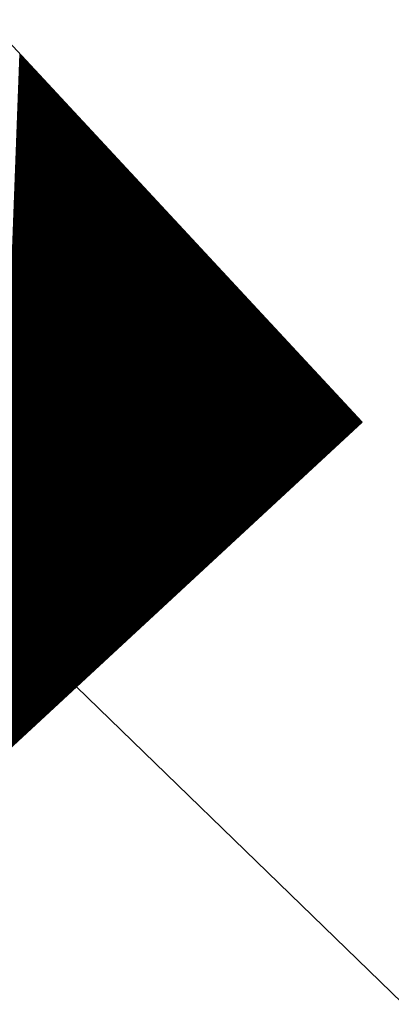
# Model space of a CAD drawing. Extents: x 0 to 1135, y 0 to 420.
# Tile 28 of 80: x 509.5 to 511.56, y 140.48 to 145.96. Entities that reach past the tile are written whole.
import ezdxf

# ---------------------------------------------------------------- set-up
doc = ezdxf.new("R2010")
doc.units = 0
doc.header["$LTSCALE"] = 2
doc.header["$MEASUREMENT"] = 0
doc.linetypes.add('AUSGEZOGEN', pattern=[0])
doc.layers.get('0').update_dxf_attribs({"color": 8, "linetype": 'AUSGEZOGEN'})
for name, color, linetype in [('MULDE', 8, 'AUSGEZOGEN'), ('SIGNATUR', 8, 'AUSGEZOGEN'), ('STROMLTG', 8, 'AUSGEZOGEN')]:
    doc.layers.add(name, color=color, linetype=linetype)

# ---------------------------------------------------------------- blocks, each defined once
blk = doc.blocks.new('*X25')
at = {"color": 0}
for p, q in [((87.8307, 257.9307), (89.0542, 259.1542)), ((87.8321, 257.9307), (89.0542, 259.1528)), ((87.8335, 257.9307), (89.0542, 259.1514)), ((87.8349, 257.9307), (89.0542, 259.15)), ((87.8363, 257.9307), (89.0542, 259.1486)), ((87.8377, 257.9307), (89.0542, 259.1472)), ((87.8391, 257.9307), (89.0542, 259.1458)), ((87.8406, 257.9307), (89.0542, 259.1443)), ((87.842, 257.9307), (89.0542, 259.1429)), ((87.8434, 257.9307), (89.0542, 259.1415)), ((87.8448, 257.9307), (89.0542, 259.1401)), ((87.8462, 257.9307), (89.0542, 259.1387)), ((87.8476, 257.9307), (89.0542, 259.1373)), ((87.849, 257.9307), (89.0542, 259.1359)), ((87.8505, 257.9307), (89.0542, 259.1344)), ((87.8519, 257.9307), (89.0542, 259.133)), ((87.8533, 257.9307), (89.0542, 259.1316)), ((87.8547, 257.9307), (89.0542, 259.1302)), ((87.8561, 257.9307), (89.0542, 259.1288)), ((87.8575, 257.9307), (89.0542, 259.1274)), ((87.8589, 257.9307), (89.0542, 259.126)), ((87.8604, 257.9307), (89.0542, 259.1245)), ((87.8618, 257.9307), (89.0542, 259.1231)), ((87.8632, 257.9307), (89.0542, 259.1217)), ((87.8646, 257.9307), (89.0542, 259.1203)), ((87.866, 257.9307), (89.0542, 259.1189)), ((87.8674, 257.9307), (89.0542, 259.1175)), ((87.8688, 257.9307), (89.0542, 259.1161)), ((87.8703, 257.9307), (89.0542, 259.1146)), ((87.8717, 257.9307), (89.0542, 259.1132)), ((87.8731, 257.9307), (89.0542, 259.1118)), ((87.8745, 257.9307), (89.0542, 259.1104)), ((87.8759, 257.9307), (89.0542, 259.109)), ((87.8773, 257.9307), (89.0542, 259.1076)), ((87.8787, 257.9307), (89.0542, 259.1062)), ((87.8802, 257.9307), (89.0542, 259.1047)), ((87.8816, 257.9307), (89.0542, 259.1033)), ((87.883, 257.9307), (89.0542, 259.1019)), ((87.8844, 257.9307), (89.0542, 259.1005)), ((87.8858, 257.9307), (89.0542, 259.0991)), ((87.8872, 257.9307), (89.0542, 259.0977)), ((87.8886, 257.9307), (89.0542, 259.0963)), ((87.8901, 257.9307), (89.0542, 259.0949)), ((87.8915, 257.9307), (89.0542, 259.0934)), ((87.8929, 257.9307), (89.0542, 259.092)), ((87.8943, 257.9307), (89.0542, 259.0906)), ((87.8957, 257.9307), (89.0542, 259.0892)), ((87.8971, 257.9307), (89.0542, 259.0878)), ((87.8985, 257.9307), (89.0542, 259.0864)), ((87.9, 257.9307), (89.0542, 259.085)), ((87.9014, 257.9307), (89.0542, 259.0835)), ((87.9028, 257.9307), (89.0542, 259.0821)), ((87.9042, 257.9307), (89.0542, 259.0807)), ((87.9056, 257.9307), (89.0542, 259.0793)), ((87.907, 257.9307), (89.0542, 259.0779)), ((87.9084, 257.9307), (89.0542, 259.0765)), ((87.9099, 257.9307), (89.0542, 259.0751)), ((87.9113, 257.9307), (89.0542, 259.0736)), ((87.9127, 257.9307), (89.0542, 259.0722)), ((87.9141, 257.9307), (89.0542, 259.0708)), ((87.9155, 257.9307), (89.0542, 259.0694)), ((87.9169, 257.9307), (89.0542, 259.068)), ((87.9183, 257.9307), (89.0542, 259.0666)), ((87.9198, 257.9307), (89.0542, 259.0652)), ((87.9212, 257.9307), (89.0542, 259.0637)), ((87.9226, 257.9307), (89.0542, 259.0623)), ((87.924, 257.9307), (89.0542, 259.0609)), ((87.9254, 257.9307), (89.0542, 259.0595)), ((87.9268, 257.9307), (89.0542, 259.0581)), ((87.9282, 257.9307), (89.0542, 259.0567)), ((87.9297, 257.9307), (89.0542, 259.0553)), ((87.9311, 257.9307), (89.0542, 259.0538)), ((87.9325, 257.9307), (89.0542, 259.0524)), ((87.9339, 257.9307), (89.0542, 259.051)), ((87.9353, 257.9307), (89.0542, 259.0496)), ((87.9367, 257.9307), (89.0542, 259.0482)), ((87.9381, 257.9307), (89.0542, 259.0468)), ((87.9396, 257.9307), (89.0542, 259.0454)), ((87.941, 257.9307), (89.0542, 259.0439)), ((87.9424, 257.9307), (89.0542, 259.0425)), ((87.9438, 257.9307), (89.0542, 259.0411)), ((87.9452, 257.9307), (89.0542, 259.0397)), ((87.9466, 257.9307), (89.0542, 259.0383)), ((87.948, 257.9307), (89.0542, 259.0369)), ((87.9495, 257.9307), (89.0542, 259.0355)), ((87.9509, 257.9307), (89.0542, 259.034)), ((87.9523, 257.9307), (89.0542, 259.0326)), ((87.9537, 257.9307), (89.0542, 259.0312)), ((87.9551, 257.9307), (89.0542, 259.0298)), ((87.9565, 257.9307), (89.0542, 259.0284)), ((87.9579, 257.9307), (89.0542, 259.027)), ((87.9594, 257.9307), (89.0542, 259.0256)), ((87.9608, 257.9307), (89.0542, 259.0241)), ((87.9622, 257.9307), (89.0542, 259.0227)), ((87.9636, 257.9307), (89.0542, 259.0213)), ((87.965, 257.9307), (89.0542, 259.0199)), ((87.9664, 257.9307), (89.0542, 259.0185)), ((87.9678, 257.9307), (89.0542, 259.0171)), ((87.9693, 257.9307), (89.0542, 259.0157)), ((87.9707, 257.9307), (89.0542, 259.0142)), ((87.9721, 257.9307), (89.0542, 259.0128)), ((87.9735, 257.9307), (89.0542, 259.0114)), ((87.9749, 257.9307), (89.0542, 259.01)), ((87.9763, 257.9307), (89.0542, 259.0086)), ((87.9777, 257.9307), (89.0542, 259.0072)), ((87.9792, 257.9307), (89.0542, 259.0058)), ((87.9806, 257.9307), (89.0542, 259.0043)), ((87.982, 257.9307), (89.0542, 259.0029)), ((87.9834, 257.9307), (89.0542, 259.0015)), ((87.9848, 257.9307), (89.0542, 259.0001)), ((87.9862, 257.9307), (89.0542, 258.9987)), ((87.9876, 257.9307), (89.0542, 258.9973)), ((87.9891, 257.9307), (89.0542, 258.9959)), ((87.9905, 257.9307), (89.0542, 258.9944)), ((87.9919, 257.9307), (89.0542, 258.993)), ((87.9933, 257.9307), (89.0542, 258.9916)), ((87.9947, 257.9307), (89.0542, 258.9902)), ((87.9961, 257.9307), (89.0542, 258.9888)), ((87.9975, 257.9307), (89.0542, 258.9874)), ((87.999, 257.9307), (89.0542, 258.986)), ((88.0004, 257.9307), (89.0542, 258.9845)), ((88.0018, 257.9307), (89.0542, 258.9831)), ((88.0032, 257.9307), (89.0542, 258.9817)), ((88.0046, 257.9307), (89.0542, 258.9803)), ((88.006, 257.9307), (89.0542, 258.9789)), ((88.0074, 257.9307), (89.0542, 258.9775)), ((88.0089, 257.9307), (89.0542, 258.9761)), ((88.0103, 257.9307), (89.0542, 258.9746)), ((88.0117, 257.9307), (89.0542, 258.9732)), ((88.0131, 257.9307), (89.0542, 258.9718)), ((88.0145, 257.9307), (89.0542, 258.9704)), ((88.0159, 257.9307), (89.0542, 258.969)), ((88.0173, 257.9307), (89.0542, 258.9676)), ((88.0187, 257.9307), (89.0542, 258.9662)), ((88.0202, 257.9307), (89.0542, 258.9647)), ((88.0216, 257.9307), (89.0542, 258.9633)), ((88.023, 257.9307), (89.0542, 258.9619)), ((88.0244, 257.9307), (89.0542, 258.9605)), ((88.0258, 257.9307), (89.0542, 258.9591)), ((88.0272, 257.9307), (89.0542, 258.9577)), ((88.0286, 257.9307), (89.0542, 258.9563)), ((88.0301, 257.9307), (89.0542, 258.9548)), ((88.0315, 257.9307), (89.0542, 258.9534)), ((88.0329, 257.9307), (89.0542, 258.952)), ((88.0343, 257.9307), (89.0542, 258.9506)), ((88.0357, 257.9307), (89.0542, 258.9492)), ((88.0371, 257.9307), (89.0542, 258.9478)), ((88.0385, 257.9307), (89.0542, 258.9464)), ((88.04, 257.9307), (89.0542, 258.9449)), ((88.0414, 257.9307), (89.0542, 258.9435)), ((88.0428, 257.9307), (89.0542, 258.9421)), ((88.0442, 257.9307), (89.0542, 258.9407)), ((88.0456, 257.9307), (89.0542, 258.9393)), ((88.047, 257.9307), (89.0542, 258.9379)), ((88.0484, 257.9307), (89.0542, 258.9365)), ((88.0499, 257.9307), (89.0542, 258.935)), ((88.0513, 257.9307), (89.0542, 258.9336)), ((88.0527, 257.9307), (89.0542, 258.9322)), ((88.0541, 257.9307), (89.0542, 258.9308)), ((88.0555, 257.9307), (89.0542, 258.9294)), ((88.0569, 257.9307), (89.0542, 258.928)), ((88.0583, 257.9307), (89.0542, 258.9266)), ((88.0598, 257.9307), (89.0542, 258.9251)), ((88.0612, 257.9307), (89.0542, 258.9237)), ((88.0626, 257.9307), (89.0542, 258.9223)), ((88.064, 257.9307), (89.0542, 258.9209)), ((88.0654, 257.9307), (89.0542, 258.9195)), ((88.0668, 257.9307), (89.0542, 258.9181)), ((88.0682, 257.9307), (89.0542, 258.9167)), ((88.0697, 257.9307), (89.0542, 258.9152)), ((88.0711, 257.9307), (89.0542, 258.9138)), ((88.0725, 257.9307), (89.0542, 258.9124)), ((88.0739, 257.9307), (89.0542, 258.911)), ((88.0753, 257.9307), (89.0542, 258.9096)), ((88.0767, 257.9307), (89.0542, 258.9082)), ((88.0781, 257.9307), (89.0542, 258.9068)), ((88.0796, 257.9307), (89.0542, 258.9053)), ((88.081, 257.9307), (89.0542, 258.9039)), ((88.0824, 257.9307), (89.0542, 258.9025)), ((88.0838, 257.9307), (89.0542, 258.9011)), ((88.0852, 257.9307), (89.0542, 258.8997)), ((88.0866, 257.9307), (89.0542, 258.8983)), ((88.088, 257.9307), (89.0542, 258.8969)), ((88.0895, 257.9307), (89.0542, 258.8954)), ((88.0909, 257.9307), (89.0542, 258.894)), ((88.0923, 257.9307), (89.0542, 258.8926)), ((88.0937, 257.9307), (89.0542, 258.8912)), ((88.0951, 257.9307), (89.0542, 258.8898)), ((88.0965, 257.9307), (89.0542, 258.8884)), ((88.0979, 257.9307), (89.0542, 258.887)), ((88.0994, 257.9307), (89.0542, 258.8855)), ((88.1008, 257.9307), (89.0542, 258.8841)), ((88.1022, 257.9307), (89.0542, 258.8827)), ((88.1036, 257.9307), (89.0542, 258.8813)), ((88.105, 257.9307), (89.0542, 258.8799)), ((88.1064, 257.9307), (89.0542, 258.8785)), ((88.1078, 257.9307), (89.0542, 258.8771)), ((88.1093, 257.9307), (89.0542, 258.8756)), ((88.1107, 257.9307), (89.0542, 258.8742)), ((88.1121, 257.9307), (89.0542, 258.8728)), ((88.1135, 257.9307), (89.0542, 258.8714)), ((88.1149, 257.9307), (89.0542, 258.87)), ((88.1163, 257.9307), (89.0542, 258.8686)), ((88.1177, 257.9307), (89.0542, 258.8672)), ((88.1192, 257.9307), (89.0542, 258.8657)), ((88.1206, 257.9307), (89.0542, 258.8643)), ((88.122, 257.9307), (89.0542, 258.8629)), ((88.1234, 257.9307), (89.0542, 258.8615)), ((88.1248, 257.9307), (89.0542, 258.8601)), ((88.1262, 257.9307), (89.0542, 258.8587)), ((88.1276, 257.9307), (89.0542, 258.8573)), ((88.1291, 257.9307), (89.0542, 258.8558)), ((88.1305, 257.9307), (89.0542, 258.8544)), ((88.1319, 257.9307), (89.0542, 258.853)), ((88.1333, 257.9307), (89.0542, 258.8516)), ((88.1347, 257.9307), (89.0542, 258.8502)), ((88.1361, 257.9307), (89.0542, 258.8488)), ((88.1375, 257.9307), (89.0542, 258.8474)), ((88.139, 257.9307), (89.0542, 258.8459)), ((88.1404, 257.9307), (89.0542, 258.8445)), ((88.1418, 257.9307), (89.0542, 258.8431)), ((88.1432, 257.9307), (89.0542, 258.8417)), ((88.1446, 257.9307), (89.0542, 258.8403)), ((88.146, 257.9307), (89.0542, 258.8389)), ((88.1474, 257.9307), (89.0542, 258.8375)), ((88.1489, 257.9307), (89.0542, 258.836)), ((88.1503, 257.9307), (89.0542, 258.8346)), ((88.1517, 257.9307), (89.0542, 258.8332)), ((88.1531, 257.9307), (89.0542, 258.8318)), ((88.1545, 257.9307), (89.0542, 258.8304)), ((88.1559, 257.9307), (89.0542, 258.829)), ((88.1573, 257.9307), (89.0542, 258.8276)), ((88.1588, 257.9307), (89.0542, 258.8261)), ((88.1602, 257.9307), (89.0542, 258.8247)), ((88.1616, 257.9307), (89.0542, 258.8233)), ((88.163, 257.9307), (89.0542, 258.8219)), ((88.1644, 257.9307), (89.0542, 258.8205)), ((88.1658, 257.9307), (89.0542, 258.8191)), ((88.1672, 257.9307), (89.0542, 258.8177)), ((88.1687, 257.9307), (89.0542, 258.8163)), ((88.1701, 257.9307), (89.0542, 258.8148)), ((88.1715, 257.9307), (89.0542, 258.8134)), ((88.1729, 257.9307), (89.0542, 258.812)), ((88.1743, 257.9307), (89.0542, 258.8106)), ((88.1757, 257.9307), (89.0542, 258.8092)), ((88.1771, 257.9307), (89.0542, 258.8078)), ((88.1786, 257.9307), (89.0542, 258.8064)), ((88.18, 257.9307), (89.0542, 258.8049)), ((88.1814, 257.9307), (89.0542, 258.8035)), ((88.1828, 257.9307), (89.0542, 258.8021)), ((88.1842, 257.9307), (89.0542, 258.8007)), ((88.1856, 257.9307), (89.0542, 258.7993)), ((88.187, 257.9307), (89.0542, 258.7979)), ((88.1885, 257.9307), (89.0542, 258.7965)), ((88.1899, 257.9307), (89.0542, 258.795)), ((88.1913, 257.9307), (89.0542, 258.7936)), ((88.1927, 257.9307), (89.0542, 258.7922)), ((88.1941, 257.9307), (89.0542, 258.7908)), ((88.1955, 257.9307), (89.0542, 258.7894)), ((88.1969, 257.9307), (89.0542, 258.788)), ((88.1984, 257.9307), (89.0542, 258.7866)), ((88.1998, 257.9307), (89.0542, 258.7851)), ((88.2012, 257.9307), (89.0542, 258.7837)), ((88.2026, 257.9307), (89.0542, 258.7823)), ((88.204, 257.9307), (89.0542, 258.7809)), ((88.2054, 257.9307), (89.0542, 258.7795)), ((88.2068, 257.9307), (89.0542, 258.7781)), ((88.2083, 257.9307), (89.0542, 258.7767)), ((88.2097, 257.9307), (89.0542, 258.7752)), ((88.2111, 257.9307), (89.0542, 258.7738)), ((88.2125, 257.9307), (89.0542, 258.7724)), ((88.2139, 257.9307), (89.0542, 258.771)), ((88.2153, 257.9307), (89.0542, 258.7696)), ((88.2167, 257.9307), (89.0542, 258.7682)), ((88.2182, 257.9307), (89.0542, 258.7668)), ((88.2196, 257.9307), (89.0542, 258.7653)), ((88.221, 257.9307), (89.0542, 258.7639)), ((88.2224, 257.9307), (89.0542, 258.7625)), ((88.2238, 257.9307), (89.0542, 258.7611)), ((88.2252, 257.9307), (89.0542, 258.7597)), ((88.2266, 257.9307), (89.0542, 258.7583)), ((88.2281, 257.9307), (89.0542, 258.7569)), ((88.2295, 257.9307), (89.0542, 258.7554)), ((88.2309, 257.9307), (89.0542, 258.754)), ((88.2323, 257.9307), (89.0542, 258.7526)), ((88.2337, 257.9307), (89.0542, 258.7512)), ((88.2351, 257.9307), (89.0542, 258.7498)), ((88.2365, 257.9307), (89.0542, 258.7484)), ((88.238, 257.9307), (89.0542, 258.747)), ((88.2394, 257.9307), (89.0542, 258.7455)), ((88.2408, 257.9307), (89.0542, 258.7441)), ((88.2422, 257.9307), (89.0542, 258.7427)), ((88.2436, 257.9307), (89.0542, 258.7413)), ((88.245, 257.9307), (89.0542, 258.7399)), ((88.2464, 257.9307), (89.0542, 258.7385)), ((88.2479, 257.9307), (89.0542, 258.7371)), ((88.2493, 257.9307), (89.0542, 258.7356)), ((88.2507, 257.9307), (89.0542, 258.7342)), ((88.2521, 257.9307), (89.0542, 258.7328)), ((88.2535, 257.9307), (89.0542, 258.7314)), ((88.2549, 257.9307), (89.0542, 258.73)), ((88.2563, 257.9307), (89.0542, 258.7286)), ((88.2578, 257.9307), (89.0542, 258.7272)), ((88.2592, 257.9307), (89.0542, 258.7257)), ((88.2606, 257.9307), (89.0542, 258.7243)), ((88.262, 257.9307), (89.0542, 258.7229)), ((88.2634, 257.9307), (89.0542, 258.7215)), ((88.2648, 257.9307), (89.0542, 258.7201)), ((88.2662, 257.9307), (89.0542, 258.7187)), ((88.2677, 257.9307), (89.0542, 258.7173)), ((88.2691, 257.9307), (89.0542, 258.7158)), ((88.2705, 257.9307), (89.0542, 258.7144)), ((88.2719, 257.9307), (89.0542, 258.713)), ((88.2733, 257.9307), (89.0542, 258.7116)), ((88.2747, 257.9307), (89.0542, 258.7102)), ((88.2761, 257.9307), (89.0542, 258.7088)), ((88.2776, 257.9307), (89.0542, 258.7074)), ((88.279, 257.9307), (89.0542, 258.7059)), ((88.2804, 257.9307), (89.0542, 258.7045)), ((88.2818, 257.9307), (89.0542, 258.7031)), ((88.2832, 257.9307), (89.0542, 258.7017)), ((88.2846, 257.9307), (89.0542, 258.7003)), ((88.286, 257.9307), (89.0542, 258.6989)), ((88.2875, 257.9307), (89.0542, 258.6975)), ((88.2889, 257.9307), (89.0542, 258.696)), ((88.2903, 257.9307), (89.0542, 258.6946)), ((88.2917, 257.9307), (89.0542, 258.6932)), ((88.2931, 257.9307), (89.0542, 258.6918)), ((88.2945, 257.9307), (89.0542, 258.6904)), ((88.2959, 257.9307), (89.0542, 258.689)), ((88.2973, 257.9307), (89.0542, 258.6876)), ((88.2988, 257.9307), (89.0542, 258.6861)), ((88.3002, 257.9307), (89.0542, 258.6847)), ((88.3016, 257.9307), (89.0542, 258.6833)), ((88.303, 257.9307), (89.0542, 258.6819)), ((88.3044, 257.9307), (89.0542, 258.6805)), ((88.3058, 257.9307), (89.0542, 258.6791)), ((88.3072, 257.9307), (89.0542, 258.6777)), ((88.3087, 257.9307), (89.0542, 258.6762)), ((88.3101, 257.9307), (89.0542, 258.6748)), ((88.3115, 257.9307), (89.0542, 258.6734)), ((88.3129, 257.9307), (89.0542, 258.672)), ((88.3143, 257.9307), (89.0542, 258.6706)), ((88.3157, 257.9307), (89.0542, 258.6692)), ((88.3171, 257.9307), (89.0542, 258.6678)), ((88.3186, 257.9307), (89.0542, 258.6663)), ((88.32, 257.9307), (89.0542, 258.6649)), ((88.3214, 257.9307), (89.0542, 258.6635)), ((88.3228, 257.9307), (89.0542, 258.6621)), ((88.3242, 257.9307), (89.0542, 258.6607)), ((88.3256, 257.9307), (89.0542, 258.6593)), ((88.327, 257.9307), (89.0542, 258.6579)), ((88.3285, 257.9307), (89.0542, 258.6564)), ((88.3299, 257.9307), (89.0542, 258.655)), ((88.3313, 257.9307), (89.0542, 258.6536)), ((88.3327, 257.9307), (89.0542, 258.6522)), ((88.3341, 257.9307), (89.0542, 258.6508)), ((88.3355, 257.9307), (89.0542, 258.6494)), ((88.3369, 257.9307), (89.0542, 258.648)), ((88.3384, 257.9307), (89.0542, 258.6465)), ((88.3398, 257.9307), (89.0542, 258.6451)), ((88.3412, 257.9307), (89.0542, 258.6437)), ((88.3426, 257.9307), (89.0542, 258.6423)), ((88.344, 257.9307), (89.0542, 258.6409)), ((88.3454, 257.9307), (89.0542, 258.6395)), ((88.3468, 257.9307), (89.0542, 258.6381)), ((88.3483, 257.9307), (89.0542, 258.6366)), ((88.3497, 257.9307), (89.0542, 258.6352)), ((88.3511, 257.9307), (89.0542, 258.6338)), ((88.3525, 257.9307), (89.0542, 258.6324)), ((88.3539, 257.9307), (89.0542, 258.631)), ((88.3553, 257.9307), (89.0542, 258.6296)), ((88.3567, 257.9307), (89.0542, 258.6282)), ((88.3582, 257.9307), (89.0542, 258.6267)), ((88.3596, 257.9307), (89.0542, 258.6253)), ((88.361, 257.9307), (89.0542, 258.6239)), ((88.3624, 257.9307), (89.0542, 258.6225)), ((88.3638, 257.9307), (89.0542, 258.6211)), ((88.3652, 257.9307), (89.0542, 258.6197)), ((88.3666, 257.9307), (89.0542, 258.6183)), ((88.3681, 257.9307), (89.0542, 258.6168)), ((88.3695, 257.9307), (89.0542, 258.6154)), ((88.3709, 257.9307), (89.0542, 258.614)), ((88.3723, 257.9307), (89.0542, 258.6126)), ((88.3737, 257.9307), (89.0542, 258.6112)), ((88.3751, 257.9307), (89.0542, 258.6098)), ((88.3765, 257.9307), (89.0542, 258.6084)), ((88.378, 257.9307), (89.0542, 258.6069)), ((88.3794, 257.9307), (89.0542, 258.6055)), ((88.3808, 257.9307), (89.0542, 258.6041)), ((88.3822, 257.9307), (89.0542, 258.6027)), ((88.3836, 257.9307), (89.0542, 258.6013)), ((88.385, 257.9307), (89.0542, 258.5999)), ((88.3864, 257.9307), (89.0542, 258.5985)), ((88.3879, 257.9307), (89.0542, 258.597)), ((88.3893, 257.9307), (89.0542, 258.5956)), ((88.3907, 257.9307), (89.0542, 258.5942)), ((88.3921, 257.9307), (89.0542, 258.5928)), ((88.3935, 257.9307), (89.0542, 258.5914)), ((88.3949, 257.9307), (89.0542, 258.59)), ((88.3963, 257.9307), (89.0542, 258.5886)), ((88.3978, 257.9307), (89.0542, 258.5871)), ((88.3992, 257.9307), (89.0542, 258.5857)), ((88.4006, 257.9307), (89.0542, 258.5843)), ((88.402, 257.9307), (89.0542, 258.5829)), ((88.4034, 257.9307), (89.0542, 258.5815)), ((88.4048, 257.9307), (89.0542, 258.5801)), ((88.4062, 257.9307), (89.0542, 258.5787)), ((88.4077, 257.9307), (89.0542, 258.5772)), ((88.4091, 257.9307), (89.0542, 258.5758)), ((88.4105, 257.9307), (89.0542, 258.5744)), ((88.4119, 257.9307), (89.0542, 258.573)), ((88.4133, 257.9307), (89.0542, 258.5716)), ((88.4147, 257.9307), (89.0542, 258.5702)), ((88.4161, 257.9307), (89.0542, 258.5688)), ((88.4176, 257.9307), (89.0542, 258.5673)), ((88.419, 257.9307), (89.0542, 258.5659)), ((88.4204, 257.9307), (89.0542, 258.5645)), ((88.4218, 257.9307), (89.0542, 258.5631)), ((88.4232, 257.9307), (89.0542, 258.5617)), ((88.4246, 257.9307), (89.0542, 258.5603)), ((88.426, 257.9307), (89.0542, 258.5589)), ((88.4275, 257.9307), (89.0542, 258.5574)), ((88.4289, 257.9307), (89.0542, 258.556)), ((88.4303, 257.9307), (89.0542, 258.5546)), ((88.4317, 257.9307), (89.0542, 258.5532)), ((88.4331, 257.9307), (89.0542, 258.5518)), ((88.4345, 257.9307), (89.0542, 258.5504)), ((88.4359, 257.9307), (89.0542, 258.549)), ((88.4374, 257.9307), (89.0542, 258.5475)), ((88.4388, 257.9307), (89.0542, 258.5461)), ((88.4402, 257.9307), (89.0542, 258.5447)), ((88.4416, 257.9307), (89.0542, 258.5433)), ((88.443, 257.9307), (89.0542, 258.5419)), ((88.4444, 257.9307), (89.0542, 258.5405)), ((88.4458, 257.9307), (89.0542, 258.5391)), ((88.4473, 257.9307), (89.0542, 258.5376)), ((88.4487, 257.9307), (89.0542, 258.5362)), ((88.4501, 257.9307), (89.0542, 258.5348)), ((88.4515, 257.9307), (89.0542, 258.5334)), ((88.4529, 257.9307), (89.0542, 258.532)), ((88.4543, 257.9307), (89.0542, 258.5306)), ((88.4557, 257.9307), (89.0542, 258.5292)), ((88.4572, 257.9307), (89.0542, 258.5278)), ((88.4586, 257.9307), (89.0542, 258.5263)), ((88.46, 257.9307), (89.0542, 258.5249)), ((88.4614, 257.9307), (89.0542, 258.5235)), ((88.4628, 257.9307), (89.0542, 258.5221)), ((88.4642, 257.9307), (89.0542, 258.5207)), ((88.4656, 257.9307), (89.0542, 258.5193)), ((88.4671, 257.9307), (89.0542, 258.5179)), ((88.4685, 257.9307), (89.0542, 258.5164)), ((88.4699, 257.9307), (89.0542, 258.515)), ((88.4713, 257.9307), (89.0542, 258.5136)), ((88.4727, 257.9307), (89.0542, 258.5122)), ((88.4741, 257.9307), (89.0542, 258.5108)), ((88.4755, 257.9307), (89.0542, 258.5094)), ((88.477, 257.9307), (89.0542, 258.508)), ((88.4784, 257.9307), (89.0542, 258.5065)), ((88.4798, 257.9307), (89.0542, 258.5051)), ((88.4812, 257.9307), (89.0542, 258.5037)), ((88.4826, 257.9307), (89.0542, 258.5023)), ((88.484, 257.9307), (89.0542, 258.5009)), ((88.4854, 257.9307), (89.0542, 258.4995)), ((88.4869, 257.9307), (89.0542, 258.4981)), ((88.4883, 257.9307), (89.0542, 258.4966)), ((88.4897, 257.9307), (89.0542, 258.4952)), ((88.4911, 257.9307), (89.0542, 258.4938)), ((88.4925, 257.9307), (89.0542, 258.4924)), ((88.4939, 257.9307), (89.0542, 258.491)), ((88.4953, 257.9307), (89.0542, 258.4896)), ((88.4968, 257.9307), (89.0542, 258.4882)), ((88.4982, 257.9307), (89.0542, 258.4867)), ((88.4996, 257.9307), (89.0542, 258.4853)), ((88.501, 257.9307), (89.0542, 258.4839)), ((88.5024, 257.9307), (89.0542, 258.4825)), ((88.5038, 257.9307), (89.0542, 258.4811)), ((88.5052, 257.9307), (89.0542, 258.4797)), ((88.5067, 257.9307), (89.0542, 258.4783)), ((88.5081, 257.9307), (89.0542, 258.4768)), ((88.5095, 257.9307), (89.0542, 258.4754)), ((88.5109, 257.9307), (89.0542, 258.474)), ((88.5123, 257.9307), (89.0542, 258.4726)), ((88.5137, 257.9307), (89.0542, 258.4712)), ((88.5151, 257.9307), (89.0542, 258.4698)), ((88.5166, 257.9307), (89.0542, 258.4684)), ((88.518, 257.9307), (89.0542, 258.4669)), ((88.5194, 257.9307), (89.0542, 258.4655)), ((88.5208, 257.9307), (89.0542, 258.4641)), ((88.5222, 257.9307), (89.0542, 258.4627)), ((88.5236, 257.9307), (89.0542, 258.4613)), ((88.525, 257.9307), (89.0542, 258.4599)), ((88.5265, 257.9307), (89.0542, 258.4585)), ((88.5279, 257.9307), (89.0542, 258.457)), ((88.5293, 257.9307), (89.0542, 258.4556)), ((88.5307, 257.9307), (89.0542, 258.4542)), ((88.5321, 257.9307), (89.0542, 258.4528)), ((88.5335, 257.9307), (89.0542, 258.4514)), ((88.5349, 257.9307), (89.0542, 258.45)), ((88.5364, 257.9307), (89.0542, 258.4486)), ((88.5378, 257.9307), (89.0542, 258.4471)), ((88.5392, 257.9307), (89.0542, 258.4457)), ((88.5406, 257.9307), (89.0542, 258.4443)), ((88.542, 257.9307), (89.0542, 258.4429)), ((88.5434, 257.9307), (89.0542, 258.4415)), ((88.5448, 257.9307), (89.0542, 258.4401)), ((88.5463, 257.9307), (89.0542, 258.4387)), ((88.5477, 257.9307), (89.0542, 258.4372)), ((88.5491, 257.9307), (89.0542, 258.4358)), ((88.5505, 257.9307), (89.0542, 258.4344)), ((88.5519, 257.9307), (89.0542, 258.433)), ((88.5533, 257.9307), (89.0542, 258.4316)), ((88.5547, 257.9307), (89.0542, 258.4302)), ((88.5562, 257.9307), (89.0542, 258.4288)), ((88.5576, 257.9307), (89.0542, 258.4273)), ((88.559, 257.9307), (89.0542, 258.4259)), ((88.5604, 257.9307), (89.0542, 258.4245)), ((88.5618, 257.9307), (89.0542, 258.4231)), ((88.5632, 257.9307), (89.0542, 258.4217)), ((88.5646, 257.9307), (89.0542, 258.4203)), ((88.5661, 257.9307), (89.0542, 258.4189)), ((88.5675, 257.9307), (89.0542, 258.4174)), ((88.5689, 257.9307), (89.0542, 258.416)), ((88.5703, 257.9307), (89.0542, 258.4146)), ((88.5717, 257.9307), (89.0542, 258.4132)), ((88.5731, 257.9307), (89.0542, 258.4118)), ((88.5745, 257.9307), (89.0542, 258.4104)), ((88.576, 257.9307), (89.0542, 258.409)), ((88.5774, 257.9307), (89.0542, 258.4075)), ((88.5788, 257.9307), (89.0542, 258.4061)), ((88.5802, 257.9307), (89.0542, 258.4047)), ((88.5816, 257.9307), (89.0542, 258.4033)), ((88.583, 257.9307), (89.0542, 258.4019)), ((88.5844, 257.9307), (89.0542, 258.4005)), ((88.5858, 257.9307), (89.0542, 258.3991)), ((88.5873, 257.9307), (89.0542, 258.3976)), ((88.5887, 257.9307), (89.0542, 258.3962)), ((88.5901, 257.9307), (89.0542, 258.3948)), ((88.5915, 257.9307), (89.0542, 258.3934)), ((88.5929, 257.9307), (89.0542, 258.392)), ((88.5943, 257.9307), (89.0542, 258.3906)), ((88.5957, 257.9307), (89.0542, 258.3892)), ((88.5972, 257.9307), (89.0542, 258.3877)), ((88.5986, 257.9307), (89.0542, 258.3863)), ((88.6, 257.9307), (89.0542, 258.3849)), ((88.6014, 257.9307), (89.0542, 258.3835)), ((88.6028, 257.9307), (89.0542, 258.3821)), ((88.6042, 257.9307), (89.0542, 258.3807)), ((88.6056, 257.9307), (89.0542, 258.3793)), ((88.6071, 257.9307), (89.0542, 258.3778)), ((88.6085, 257.9307), (89.0542, 258.3764)), ((88.6099, 257.9307), (89.0542, 258.375)), ((88.6113, 257.9307), (89.0542, 258.3736)), ((88.6127, 257.9307), (89.0542, 258.3722)), ((88.6141, 257.9307), (89.0542, 258.3708)), ((88.6155, 257.9307), (89.0542, 258.3694)), ((88.617, 257.9307), (89.0542, 258.3679)), ((88.6184, 257.9307), (89.0542, 258.3665)), ((88.6198, 257.9307), (89.0542, 258.3651)), ((88.6212, 257.9307), (89.0542, 258.3637)), ((88.6226, 257.9307), (89.0542, 258.3623)), ((88.624, 257.9307), (89.0542, 258.3609)), ((88.6254, 257.9307), (89.0542, 258.3595)), ((88.6269, 257.9307), (89.0542, 258.358)), ((88.6283, 257.9307), (89.0542, 258.3566)), ((88.6297, 257.9307), (89.0542, 258.3552)), ((88.6311, 257.9307), (89.0542, 258.3538)), ((88.6325, 257.9307), (89.0542, 258.3524)), ((88.6339, 257.9307), (89.0542, 258.351)), ((88.6353, 257.9307), (89.0542, 258.3496)), ((88.6368, 257.9307), (89.0542, 258.3481)), ((88.6382, 257.9307), (89.0542, 258.3467)), ((88.6396, 257.9307), (89.0542, 258.3453)), ((88.641, 257.9307), (89.0542, 258.3439)), ((88.6424, 257.9307), (89.0542, 258.3425)), ((88.6438, 257.9307), (89.0542, 258.3411)), ((88.6452, 257.9307), (89.0542, 258.3397)), ((88.6467, 257.9307), (89.0542, 258.3382)), ((88.6481, 257.9307), (89.0542, 258.3368)), ((88.6495, 257.9307), (89.0542, 258.3354)), ((88.6509, 257.9307), (89.0542, 258.334)), ((88.6523, 257.9307), (89.0542, 258.3326)), ((88.6537, 257.9307), (89.0542, 258.3312)), ((88.6551, 257.9307), (89.0542, 258.3298)), ((88.6566, 257.9307), (89.0542, 258.3283)), ((88.658, 257.9307), (89.0542, 258.3269)), ((88.6594, 257.9307), (89.0542, 258.3255)), ((88.6608, 257.9307), (89.0542, 258.3241)), ((88.6622, 257.9307), (89.0542, 258.3227)), ((88.6636, 257.9307), (89.0542, 258.3213)), ((88.665, 257.9307), (89.0542, 258.3199)), ((88.6665, 257.9307), (89.0542, 258.3184)), ((88.6679, 257.9307), (89.0542, 258.317)), ((88.6693, 257.9307), (89.0542, 258.3156)), ((88.6707, 257.9307), (89.0542, 258.3142)), ((88.6721, 257.9307), (89.0542, 258.3128)), ((88.6735, 257.9307), (89.0542, 258.3114)), ((88.6749, 257.9307), (89.0542, 258.31)), ((88.6764, 257.9307), (89.0542, 258.3085)), ((88.6778, 257.9307), (89.0542, 258.3071)), ((88.6792, 257.9307), (89.0542, 258.3057)), ((88.6806, 257.9307), (89.0542, 258.3043)), ((88.682, 257.9307), (89.0542, 258.3029)), ((88.6834, 257.9307), (89.0542, 258.3015)), ((88.6848, 257.9307), (89.0542, 258.3001)), ((88.6863, 257.9307), (89.0542, 258.2986)), ((88.6877, 257.9307), (89.0542, 258.2972)), ((88.6891, 257.9307), (89.0542, 258.2958)), ((88.6905, 257.9307), (89.0542, 258.2944)), ((88.6919, 257.9307), (89.0542, 258.293)), ((88.6933, 257.9307), (89.0542, 258.2916)), ((88.6947, 257.9307), (89.0542, 258.2902)), ((88.6962, 257.9307), (89.0542, 258.2887)), ((88.6976, 257.9307), (89.0542, 258.2873)), ((88.699, 257.9307), (89.0542, 258.2859)), ((88.7004, 257.9307), (89.0542, 258.2845)), ((88.7018, 257.9307), (89.0542, 258.2831)), ((88.7032, 257.9307), (89.0542, 258.2817)), ((88.7046, 257.9307), (89.0542, 258.2803)), ((88.7061, 257.9307), (89.0542, 258.2788)), ((88.7075, 257.9307), (89.0542, 258.2774)), ((88.7089, 257.9307), (89.0542, 258.276)), ((88.7103, 257.9307), (89.0542, 258.2746)), ((88.7117, 257.9307), (89.0542, 258.2732)), ((88.7131, 257.9307), (89.0542, 258.2718)), ((88.7145, 257.9307), (89.0542, 258.2704)), ((88.716, 257.9307), (89.0542, 258.2689)), ((88.7174, 257.9307), (89.0542, 258.2675)), ((88.7188, 257.9307), (89.0542, 258.2661)), ((88.7202, 257.9307), (89.0542, 258.2647)), ((88.7216, 257.9307), (89.0542, 258.2633)), ((88.723, 257.9307), (89.0542, 258.2619)), ((88.7244, 257.9307), (89.0542, 258.2605)), ((88.7259, 257.9307), (89.0542, 258.259)), ((88.7273, 257.9307), (89.0542, 258.2576)), ((88.7287, 257.9307), (89.0542, 258.2562)), ((88.7301, 257.9307), (89.0542, 258.2548)), ((88.7315, 257.9307), (89.0542, 258.2534)), ((88.7329, 257.9307), (89.0542, 258.252)), ((88.7343, 257.9307), (89.0542, 258.2506)), ((88.7358, 257.9307), (89.0542, 258.2492)), ((88.7372, 257.9307), (89.0542, 258.2477)), ((88.7386, 257.9307), (89.0542, 258.2463)), ((88.74, 257.9307), (89.0542, 258.2449)), ((88.7414, 257.9307), (89.0542, 258.2435)), ((88.7428, 257.9307), (89.0542, 258.2421)), ((88.7442, 257.9307), (89.0542, 258.2407)), ((88.7457, 257.9307), (89.0542, 258.2393)), ((88.7471, 257.9307), (89.0542, 258.2378)), ((88.7485, 257.9307), (89.0542, 258.2364)), ((88.7499, 257.9307), (89.0542, 258.235)), ((88.7513, 257.9307), (89.0542, 258.2336)), ((88.7527, 257.9307), (89.0542, 258.2322)), ((88.7541, 257.9307), (89.0542, 258.2308)), ((88.7556, 257.9307), (89.0542, 258.2294)), ((88.757, 257.9307), (89.0542, 258.2279)), ((88.7584, 257.9307), (89.0542, 258.2265)), ((88.7598, 257.9307), (89.0542, 258.2251)), ((88.7612, 257.9307), (89.0542, 258.2237)), ((88.7626, 257.9307), (89.0542, 258.2223)), ((88.764, 257.9307), (89.0542, 258.2209)), ((88.7655, 257.9307), (89.0542, 258.2195)), ((88.7669, 257.9307), (89.0542, 258.218)), ((88.7683, 257.9307), (89.0542, 258.2166)), ((88.7697, 257.9307), (89.0542, 258.2152)), ((88.7711, 257.9307), (89.0542, 258.2138)), ((88.7725, 257.9307), (89.0542, 258.2124)), ((88.7739, 257.9307), (89.0542, 258.211)), ((88.7754, 257.9307), (89.0542, 258.2096)), ((88.7768, 257.9307), (89.0542, 258.2081)), ((88.7782, 257.9307), (89.0542, 258.2067)), ((88.7796, 257.9307), (89.0542, 258.2053)), ((88.781, 257.9307), (89.0542, 258.2039)), ((88.7824, 257.9307), (89.0542, 258.2025)), ((88.7838, 257.9307), (89.0542, 258.2011)), ((88.7853, 257.9307), (89.0542, 258.1997)), ((88.7867, 257.9307), (89.0542, 258.1982)), ((88.7881, 257.9307), (89.0542, 258.1968)), ((88.7895, 257.9307), (89.0542, 258.1954)), ((88.7909, 257.9307), (89.0542, 258.194)), ((88.7923, 257.9307), (89.0542, 258.1926)), ((88.7937, 257.9307), (89.0542, 258.1912)), ((88.7952, 257.9307), (89.0542, 258.1898)), ((88.7966, 257.9307), (89.0542, 258.1883)), ((88.798, 257.9307), (89.0542, 258.1869)), ((88.7994, 257.9307), (89.0542, 258.1855)), ((88.8008, 257.9307), (89.0542, 258.1841)), ((88.8022, 257.9307), (89.0542, 258.1827)), ((88.8036, 257.9307), (89.0542, 258.1813)), ((88.8051, 257.9307), (89.0542, 258.1799)), ((88.8065, 257.9307), (89.0542, 258.1784)), ((88.8079, 257.9307), (89.0542, 258.177)), ((88.8093, 257.9307), (89.0542, 258.1756)), ((88.8107, 257.9307), (89.0542, 258.1742)), ((88.8121, 257.9307), (89.0542, 258.1728)), ((88.8135, 257.9307), (89.0542, 258.1714)), ((88.815, 257.9307), (89.0542, 258.17)), ((88.8164, 257.9307), (89.0542, 258.1685)), ((88.8178, 257.9307), (89.0542, 258.1671)), ((88.8192, 257.9307), (89.0542, 258.1657)), ((88.8206, 257.9307), (89.0542, 258.1643)), ((88.822, 257.9307), (89.0542, 258.1629)), ((88.8234, 257.9307), (89.0542, 258.1615)), ((88.8249, 257.9307), (89.0542, 258.1601)), ((88.8263, 257.9307), (89.0542, 258.1586)), ((88.8277, 257.9307), (89.0542, 258.1572)), ((88.8291, 257.9307), (89.0542, 258.1558)), ((88.8305, 257.9307), (89.0542, 258.1544)), ((88.8319, 257.9307), (89.0542, 258.153)), ((88.8333, 257.9307), (89.0542, 258.1516)), ((88.8348, 257.9307), (89.0542, 258.1502)), ((88.8362, 257.9307), (89.0542, 258.1487)), ((88.8376, 257.9307), (89.0542, 258.1473)), ((88.839, 257.9307), (89.0542, 258.1459)), ((88.8404, 257.9307), (89.0542, 258.1445)), ((88.8418, 257.9307), (89.0542, 258.1431)), ((88.8432, 257.9307), (89.0542, 258.1417)), ((88.8447, 257.9307), (89.0542, 258.1403)), ((88.8461, 257.9307), (89.0542, 258.1388)), ((88.8475, 257.9307), (89.0542, 258.1374)), ((88.8489, 257.9307), (89.0542, 258.136)), ((88.8503, 257.9307), (89.0542, 258.1346)), ((88.8517, 257.9307), (89.0542, 258.1332)), ((88.8531, 257.9307), (89.0542, 258.1318)), ((88.8546, 257.9307), (89.0542, 258.1304)), ((88.856, 257.9307), (89.0542, 258.1289)), ((88.8574, 257.9307), (89.0542, 258.1275)), ((88.8588, 257.9307), (89.0542, 258.1261)), ((88.8602, 257.9307), (89.0542, 258.1247)), ((88.8616, 257.9307), (89.0542, 258.1233)), ((88.863, 257.9307), (89.0542, 258.1219)), ((88.8644, 257.9307), (89.0542, 258.1205)), ((88.8659, 257.9307), (89.0542, 258.119)), ((88.8673, 257.9307), (89.0542, 258.1176)), ((88.8687, 257.9307), (89.0542, 258.1162)), ((88.8701, 257.9307), (89.0542, 258.1148)), ((88.8715, 257.9307), (89.0542, 258.1134)), ((88.8729, 257.9307), (89.0542, 258.112)), ((88.8743, 257.9307), (89.0542, 258.1106)), ((88.8758, 257.9307), (89.0542, 258.1091)), ((88.8772, 257.9307), (89.0542, 258.1077)), ((88.8786, 257.9307), (89.0542, 258.1063)), ((88.88, 257.9307), (89.0542, 258.1049)), ((88.8814, 257.9307), (89.0542, 258.1035)), ((88.8828, 257.9307), (89.0542, 258.1021)), ((88.8842, 257.9307), (89.0542, 258.1007)), ((88.8857, 257.9307), (89.0542, 258.0992)), ((88.8871, 257.9307), (89.0542, 258.0978)), ((88.8885, 257.9307), (89.0542, 258.0964)), ((88.8899, 257.9307), (89.0542, 258.095)), ((88.8913, 257.9307), (89.0542, 258.0936)), ((88.8927, 257.9307), (89.0542, 258.0922)), ((88.8941, 257.9307), (89.0542, 258.0908)), ((88.8956, 257.9307), (89.0542, 258.0893)), ((88.897, 257.9307), (89.0542, 258.0879)), ((88.8984, 257.9307), (89.0542, 258.0865)), ((88.8998, 257.9307), (89.0542, 258.0851)), ((88.9012, 257.9307), (89.0542, 258.0837)), ((88.9026, 257.9307), (89.0542, 258.0823)), ((88.904, 257.9307), (89.0542, 258.0809)), ((88.9055, 257.9307), (89.0542, 258.0794)), ((88.9069, 257.9307), (89.0542, 258.078)), ((88.9083, 257.9307), (89.0542, 258.0766)), ((88.9097, 257.9307), (89.0542, 258.0752)), ((88.9111, 257.9307), (89.0542, 258.0738)), ((88.9125, 257.9307), (89.0542, 258.0724)), ((88.9139, 257.9307), (89.0542, 258.071)), ((88.9154, 257.9307), (89.0542, 258.0695)), ((88.9168, 257.9307), (89.0542, 258.0681)), ((88.9182, 257.9307), (89.0542, 258.0667)), ((88.9196, 257.9307), (89.0542, 258.0653)), ((88.921, 257.9307), (89.0542, 258.0639)), ((88.9224, 257.9307), (89.0542, 258.0625)), ((88.9238, 257.9307), (89.0542, 258.0611)), ((88.9253, 257.9307), (89.0542, 258.0596)), ((88.9267, 257.9307), (89.0542, 258.0582)), ((88.9281, 257.9307), (89.0542, 258.0568)), ((88.9295, 257.9307), (89.0542, 258.0554)), ((88.9309, 257.9307), (89.0542, 258.054)), ((88.9323, 257.9307), (89.0542, 258.0526)), ((88.9337, 257.9307), (89.0542, 258.0512)), ((88.9352, 257.9307), (89.0542, 258.0497)), ((88.9366, 257.9307), (89.0542, 258.0483)), ((88.938, 257.9307), (89.0542, 258.0469)), ((88.9394, 257.9307), (89.0542, 258.0455)), ((88.9408, 257.9307), (89.0542, 258.0441)), ((88.9422, 257.9307), (89.0542, 258.0427)), ((88.9436, 257.9307), (89.0542, 258.0413)), ((88.9451, 257.9307), (89.0542, 258.0398)), ((88.9465, 257.9307), (89.0542, 258.0384)), ((88.9479, 257.9307), (89.0542, 258.037)), ((88.9493, 257.9307), (89.0542, 258.0356)), ((88.9507, 257.9307), (89.0542, 258.0342)), ((88.9521, 257.9307), (89.0542, 258.0328)), ((88.9535, 257.9307), (89.0542, 258.0314)), ((88.955, 257.9307), (89.0542, 258.0299)), ((88.9564, 257.9307), (89.0542, 258.0285)), ((88.9578, 257.9307), (89.0542, 258.0271)), ((88.9592, 257.9307), (89.0542, 258.0257)), ((88.9606, 257.9307), (89.0542, 258.0243)), ((88.962, 257.9307), (89.0542, 258.0229)), ((88.9634, 257.9307), (89.0542, 258.0215)), ((88.9649, 257.9307), (89.0542, 258.02)), ((88.9663, 257.9307), (89.0542, 258.0186)), ((88.9677, 257.9307), (89.0542, 258.0172)), ((88.9691, 257.9307), (89.0542, 258.0158)), ((88.9705, 257.9307), (89.0542, 258.0144)), ((88.9719, 257.9307), (89.0542, 258.013)), ((88.9733, 257.9307), (89.0542, 258.0116)), ((88.9748, 257.9307), (89.0542, 258.0101)), ((88.9762, 257.9307), (89.0542, 258.0087)), ((88.9776, 257.9307), (89.0542, 258.0073)), ((88.979, 257.9307), (89.0542, 258.0059)), ((88.9804, 257.9307), (89.0542, 258.0045)), ((88.9818, 257.9307), (89.0542, 258.0031)), ((88.9832, 257.9307), (89.0542, 258.0017)), ((88.9847, 257.9307), (89.0542, 258.0002)), ((88.9861, 257.9307), (89.0542, 257.9988)), ((88.9875, 257.9307), (89.0542, 257.9974)), ((88.9889, 257.9307), (89.0542, 257.996)), ((88.9903, 257.9307), (89.0542, 257.9946)), ((88.9917, 257.9307), (89.0542, 257.9932)), ((88.9931, 257.9307), (89.0542, 257.9918)), ((88.9946, 257.9307), (89.0542, 257.9903)), ((88.996, 257.9307), (89.0542, 257.9889)), ((88.9974, 257.9307), (89.0542, 257.9875)), ((88.9988, 257.9307), (89.0542, 257.9861)), ((89.0002, 257.9307), (89.0542, 257.9847)), ((89.0016, 257.9307), (89.0542, 257.9833)), ((89.003, 257.9307), (89.0542, 257.9819)), ((89.0045, 257.9307), (89.0542, 257.9804)), ((89.0059, 257.9307), (89.0542, 257.979)), ((89.0073, 257.9307), (89.0542, 257.9776)), ((89.0087, 257.9307), (89.0542, 257.9762)), ((89.0101, 257.9307), (89.0542, 257.9748)), ((89.0115, 257.9307), (89.0542, 257.9734)), ((89.0129, 257.9307), (89.0542, 257.972)), ((89.0144, 257.9307), (89.0542, 257.9706)), ((89.0158, 257.9307), (89.0542, 257.9691)), ((89.0172, 257.9307), (89.0542, 257.9677)), ((89.0186, 257.9307), (89.0542, 257.9663)), ((89.02, 257.9307), (89.0542, 257.9649)), ((89.0214, 257.9307), (89.0542, 257.9635)), ((89.0228, 257.9307), (89.0542, 257.9621)), ((89.0243, 257.9307), (89.0542, 257.9607)), ((89.0257, 257.9307), (89.0542, 257.9592)), ((89.0271, 257.9307), (89.0542, 257.9578)), ((89.0285, 257.9307), (89.0542, 257.9564)), ((89.0299, 257.9307), (89.0542, 257.955)), ((89.0313, 257.9307), (89.0542, 257.9536)), ((89.0327, 257.9307), (89.0542, 257.9522)), ((89.0342, 257.9307), (89.0542, 257.9508)), ((89.0356, 257.9307), (89.0542, 257.9493)), ((89.037, 257.9307), (89.0542, 257.9479)), ((89.0384, 257.9307), (89.0542, 257.9465)), ((89.0398, 257.9307), (89.0542, 257.9451)), ((89.0412, 257.9307), (89.0542, 257.9437)), ((89.0426, 257.9307), (89.0542, 257.9423)), ((89.0441, 257.9307), (89.0542, 257.9409)), ((89.0455, 257.9307), (89.0542, 257.9394)), ((89.0469, 257.9307), (89.0542, 257.938)), ((89.0483, 257.9307), (89.0542, 257.9366)), ((89.0497, 257.9307), (89.0542, 257.9352)), ((89.0511, 257.9307), (89.0542, 257.9338)), ((89.0525, 257.9307), (89.0542, 257.9324))]:
    blk.add_line(p, q, dxfattribs=at)
blk = doc.blocks.new('SGMAST')
at = {"color": 0}
blk.add_lwpolyline([(-1.0001, -0.9994), (1.0004, -0.9994), (1.0004, 1.0003), (-1.0001, 1.0003)], close=True, dxfattribs=at)
blk.add_blockref('*X25', (-88.0539, -258.93), dxfattribs=at)

msp = doc.modelspace()

# ---------------------------------------------------------------- linework, layer by layer
at = {"layer": 'MULDE'}
msp.add_lwpolyline([(402.1661, 240.7385, 0.000005), (413.4318, 240.7356, 0.000006), (421.5533, 240.7337, 0), (450.3586, 240.7273, 0.000007), (451.8578, 240.727), (463.1692, 240.7248, 0.000006), (493.0581, 240.7194, 0.000025), (500.1117, 240.7185, 0.000589), (500.4737, 240.719, 0.000017), (513.1595, 240.7483, 0.001441), (540.2796, 240.8903, -0.004051), (549.925, 240.8904, -0.002327), (552.3044, 240.8601, 0.000509), (563.1844, 240.6818, 0.000608), (574.0573, 240.528, 0.011247), (574.6452, 240.5336, 0.026637), (574.6575, 240.5347, 0.000678), (575.1366, 240.6021, 0.037681), (577.0688, 241.0274, 0.034266), (579.1042, 241.7945)], format="xyb", dxfattribs=at)
at = {"layer": 'STROMLTG'}
msp.add_line((367.3022, 280.6665), (529.9696, 122.6698), dxfattribs=at)

# ---------------------------------------------------------------- block references
at = {"layer": 'SIGNATUR', "xscale": 2.283125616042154, "yscale": 2.283125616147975, "zscale": 2.283125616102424, "rotation": 42.84012725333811}
msp.add_blockref('SGMAST', (508.1742, 143.8394), dxfattribs=at)

doc.saveas('drawing.dxf')
